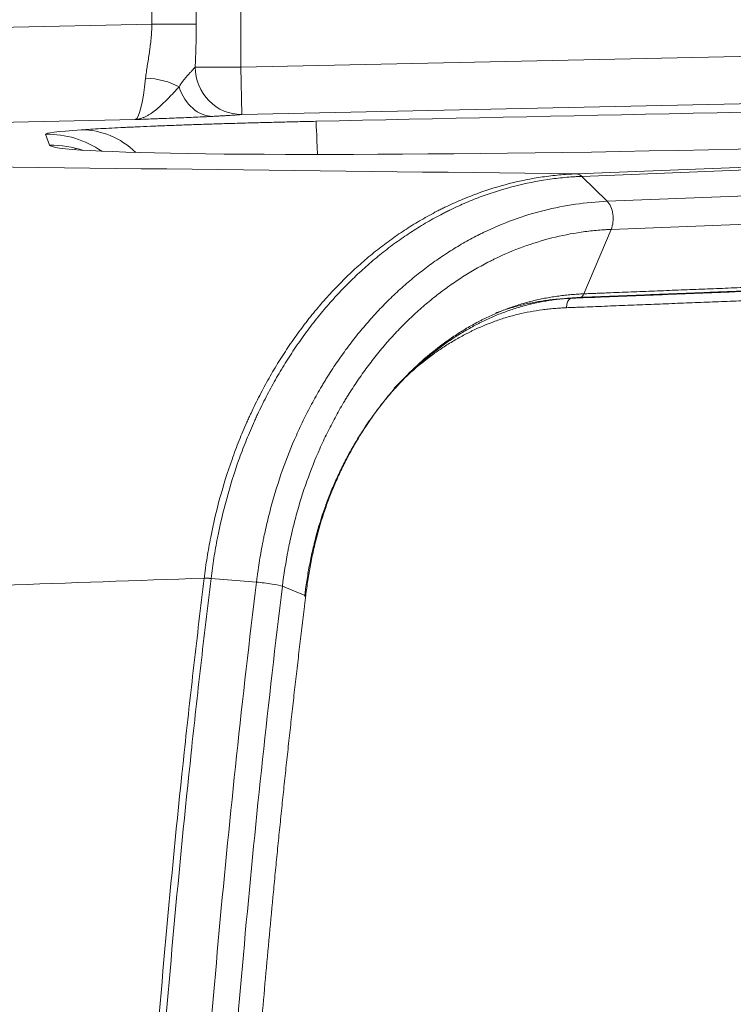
# Model space of a CAD drawing. Header units: millimetres. Extents: x -8 to 594, y 0 to 420.
# Tile 137 of 249: x 196.27 to 200.03, y 324.29 to 329.48. Entities that reach past the tile are written whole.
import ezdxf

# ---------------------------------------------------------------- set-up
doc = ezdxf.new("R2010")
doc.units = ezdxf.units.MM
doc.layers.add('1', color=7, linetype='Continuous', true_color=0xffffff)
doc.styles.add('Calibri', font='txt')
doc.dimstyles.get("Standard").update_dxf_attribs({"dimtxt": 0.18, "dimasz": 0.18, "dimexe": 0.18, "dimexo": 0.0625, "dimgap": 0.09, "dimtad": 0, "dimtih": 1, "dimtoh": 1, "dimdec": 4, "dimzin": 0, "dimdsep": 46, "dimtxsty": 'Standard', "dimcen": 0.09, "dimadec": 0, "dimazin": 0, "dimtfac": 1, "dimtdec": 4, "dimtofl": 0, "dimtmove": 0, "dimatfit": 3, "dimfxl": 0, "dimtolj": 1, "dimtzin": 0, "dimarcsym": 0})

# ---------------------------------------------------------------- blocks, each defined once
blk = doc.blocks.new('_U2')
at = {"layer": '1', "color": 18, "lineweight": 13}
for p, q in [((147.3703, 320.7005), (147.3703, 378.3797)), ((281.8205, 328.5466), (281.8205, 378.3797)), ((147.3703, 376.3797), (189.2994, 376.3797)), ((281.8205, 376.3797), (239.8915, 376.3797))]:
    blk.add_line(p, q, dxfattribs=at)
at = {"layer": '1', "color": 18}
for points in [[(147.3703, 376.3797), (150.8703, 377.3175), (150.8703, 375.4419)], [(281.8205, 376.3797), (278.3206, 375.4419), (278.3205, 377.3175)]]:
    blk.add_solid(points, dxfattribs=at)
at = {"layer": '1', "color": 18, "linetype": 'Continuous', "lineweight": 13, "char_height": 3.5, "attachment_point": 7, "line_spacing_factor": 1.399613, "style": 'Calibri'}
for s, insert in [('\\fCalibri|b0|i0;\\W1.0000;2.7', (190.9849, 373.3826)), ('\\fCalibri|b0|i0;\\W1.0000;LIFT POINT SPAN', (201.1354, 373.3826))]:
    blk.add_mtext(s, dxfattribs=dict(at, insert=insert))

msp = doc.modelspace()

# ---------------------------------------------------------------- linework, layer by layer
at = {"layer": '1', "color": 155, "linetype": 'Continuous', "lineweight": 13}
for p, q in [((196.9686, 329.4522), (196.9686, 330.0602)), ((197.2028, 330.0602), (197.2028, 329.4522)), ((197.437, 330.0602), (197.437, 329.227)), ((194.5325, 329.4005), (196.9686, 329.4522)), ((196.9686, 329.4522), (197.2028, 329.4522)), ((197.437, 329.227), (202.2828, 329.3298)), ((197.1971, 329.227), (197.437, 329.227)), ((197.4423, 328.9772), (197.437, 329.227)), ((202.2881, 329.08), (197.4423, 328.9772)), ((196.8812, 328.9504), (194.5431, 328.9008)), ((196.4301, 328.8154), (196.409, 328.8726)), ((203.6586, 328.8259), (199.2344, 328.651)), ((199.3684, 328.5196), (203.6745, 328.6899)), ((199.2344, 328.651), (199.2331, 328.6509)), ((199.3684, 328.5196), (199.2344, 328.651)), ((203.5361, 328.5356), (199.3889, 328.3715)), ((199.2458, 328.0324), (199.3889, 328.3715)), ((199.2456, 328.0324), (199.2458, 328.0324)), ((197.2808, 326.5335), (197.2807, 326.5328)), ((197.5202, 326.5139), (197.2808, 326.5335)), ((197.7795, 326.4419), (197.6567, 326.492))]:
    msp.add_line(p, q, dxfattribs=at)
at = {"layer": '1', "color": 155, "linetype": 'Continuous', "lineweight": 18}
for p, q in [((199.2059, 328.6643), (203.7648, 328.8447)), ((196.5658, 328.7954), (196.5624, 328.796)), ((199.2255, 328.0133), (199.2252, 328.0132)), ((197.7795, 326.4419), (197.7796, 326.4423)), ((197.7801, 326.4392), (197.7795, 326.4419)), ((197.7802, 326.4397), (197.7796, 326.4423))]:
    msp.add_line(p, q, dxfattribs=at)
at = {"layer": '1', "color": 155, "linetype": 'Continuous', "lineweight": 13}
for centre, major_axis, ratio, start_param, end_param in [((197.437, 329.227), (0.0275, -0.2485), 0.959244, 4.60663, 6.190417), ((196.8848, 329.4504), (0.0056, 0.5002), 0.131127, 3.172018, 4.115634), ((196.9389, 329.0273), (-0.2496, 0.0149), 0.564204, 3.980706, 4.758175), ((197.2849, 329.2169), (-0.0129, 0.2497), 0.75651, 1.920875, 3.101555), ((214.2645, 329.272), (35.3698, 0.7497), 0.000555, 1.928946, 2.05392), ((197.9319, 328.9039), (1.523, 0.0309), 0.026284, 2.638519, 3.150718), ((196.6078, 328.3964), (0.034, -0.4988), 0.872675, 2.377639, 3.087959), ((197.8437, 328.4413), (0.0107, -0.4999), 0.010562, 2.278977, 3.115411), ((196.4195, 328.3729), (0.4689, 0.1735), 0.999616, 0.61017, 1.237666), ((196.4407, 328.3157), (-0.4689, -0.1735), 0.999616, 4.015176, 4.379259), ((199.8634, 328.8884), (3.4334, 0.072), 0.028622, 3.151508, 3.316601), ((199.2068, 328.5644), (0.0039, -0.0999), 0.572344, 2.595349, 3.109665), ((199.208, 328.5644), (0.004, -0.0999), 0.573276, 2.595324, 3.109639), ((199.3421, 328.4331), (0.004, -0.0999), 0.573276, 0.884845, 2.595324), ((199.2222, 328.0631), (-0.0023, 0.0499), 0.569447, 3.167234, 4.022404), ((199.2224, 328.0632), (-0.0023, 0.0499), 0.569404, 3.167271, 4.022441), ((199.1826, 327.9592), (0.0023, -0.0499), 0.573161, 3.167311, 4.685749), ((197.3222, 326.52), (0.0993, -0.0121), 0.085018, 2.01226, 2.476481), ((197.3222, 326.5207), (0.0993, -0.0122), 0.084759, 2.01231, 2.47653), ((197.5616, 326.5011), (0.0993, -0.0122), 0.084772, 0.301828, 2.012307)]:
    msp.add_ellipse(centre, major_axis=major_axis, ratio=ratio, start_param=start_param, end_param=end_param, dxfattribs=at)
at = {"layer": '1', "color": 155, "linetype": 'Continuous', "lineweight": 18}
msp.add_ellipse((199.8634, 328.8884), major_axis=(3.4334, 0.072), ratio=0.028622, start_param=3.316601, end_param=6.12927, dxfattribs=at)
at = {"layer": '1', "color": 155, "linetype": 'Continuous', "lineweight": 13}
for points, knots in [([(196.9359, 329.1687), (196.9369, 329.1792), (196.9383, 329.1898), (196.9413, 329.2115), (196.943, 329.2225), (196.9466, 329.2449), (196.9484, 329.2563), (196.9521, 329.2795), (196.954, 329.2912), (196.9566, 329.3092), (196.9575, 329.3152), (196.9591, 329.3274), (196.9599, 329.3335), (196.9622, 329.3519), (196.9636, 329.3643), (196.9658, 329.3891), (196.9667, 329.4016), (196.9681, 329.4268), (196.9685, 329.4394), (196.9686, 329.4522)], [0, 0, 0, 0, 0.125, 0.125, 0.25, 0.25, 0.375, 0.375, 0.5, 0.5, 0.5625, 0.5625, 0.625, 0.625, 0.75, 0.75, 0.875, 0.875, 1, 1, 1, 1]), ([(197.2028, 329.4522), (197.2028, 329.4333), (197.2025, 329.3956), (197.2017, 329.358), (197.2007, 329.3205), (197.2001, 329.3017), (197.1991, 329.2737), (197.1987, 329.2643), (197.1979, 329.2456), (197.1975, 329.2363), (197.1971, 329.227)], [0, 0, 0, 0, 0.25, 0.5, 0.5, 0.75, 0.75, 0.875, 0.875, 1, 1, 1, 1]), ([(197.1119, 329.1221), (197.1151, 329.1276), (197.1185, 329.133), (197.1257, 329.1436), (197.1294, 329.1487), (197.137, 329.1587), (197.1409, 329.1636), (197.1488, 329.173), (197.1566, 329.1821), (197.1643, 329.1905), (197.1717, 329.1987), (197.1754, 329.2026), (197.1857, 329.2138), (197.192, 329.2207), (197.1971, 329.227)], [0, 0, 0, 0, 0.125, 0.125, 0.25, 0.25, 0.375, 0.375, 0.5, 0.625, 0.625, 0.75, 0.75, 1, 1, 1, 1]), ([(196.8812, 328.9504), (196.8813, 328.9504), (196.8813, 328.9504), (196.8815, 328.9504), (196.8815, 328.9504), (196.8818, 328.9504), (196.8822, 328.9505), (196.8832, 328.9505), (196.8853, 328.9508), (196.8894, 328.9512), (196.8976, 328.9526), (196.907, 328.9548), (196.914, 328.957), (196.9187, 328.9587), (196.9211, 328.9595), (196.9282, 328.9623), (196.9376, 328.9666), (196.9494, 328.973), (196.9566, 328.9773), (196.9613, 328.9803), (196.9637, 328.9819), (196.9756, 328.99), (196.9852, 328.9972), (197.0043, 329.0131), (197.0139, 329.0217), (197.0333, 329.0399), (197.0431, 329.0496), (197.0578, 329.0646), (197.0628, 329.0697), (197.0726, 329.08), (197.0776, 329.0852), (197.0874, 329.0957), (197.0924, 329.101), (197.1022, 329.1116), (197.1071, 329.1169), (197.1119, 329.1221)], [0, 0, 0, 0, 0.000977, 0.000977, 0.001953, 0.001953, 0.003906, 0.007813, 0.015625, 0.03125, 0.0625, 0.125, 0.15625, 0.15625, 0.1875, 0.1875, 0.25, 0.3125, 0.34375, 0.34375, 0.375, 0.375, 0.5, 0.5, 0.625, 0.625, 0.75, 0.75, 0.8125, 0.8125, 0.875, 0.875, 0.9375, 0.9375, 1, 1, 1, 1]), ([(197.2902, 328.967), (197.2761, 328.9663), (197.2614, 328.9656), (197.2312, 328.9642), (197.2156, 328.9634), (197.1675, 328.9613), (197.1337, 328.9599), (197.0815, 328.9579), (197.0637, 328.9572), (197.0369, 328.9561), (197.0278, 328.9558), (197.0097, 328.9551), (197.0006, 328.9548), (196.955, 328.9531), (196.9181, 328.9517), (196.8812, 328.9504)], [0, 0, 0, 0, 0.125, 0.125, 0.25, 0.25, 0.5, 0.5, 0.625, 0.625, 0.6875, 0.6875, 0.75, 0.75, 1, 1, 1, 1]), ([(197.4423, 328.9772), (197.435, 328.9764), (197.4261, 328.9755), (197.4056, 328.9739), (197.394, 328.973), (197.3746, 328.9718), (197.3678, 328.9714), (197.3537, 328.9705), (197.3463, 328.9701), (197.3349, 328.9694), (197.331, 328.9692), (197.3231, 328.9688), (197.3191, 328.9686), (197.3069, 328.9679), (197.2986, 328.9675), (197.2902, 328.967)], [0, 0, 0, 0, 0.25, 0.25, 0.5, 0.5, 0.625, 0.625, 0.75, 0.75, 0.8125, 0.8125, 0.875, 0.875, 1, 1, 1, 1]), ([(196.5972, 328.8961), (196.6125, 328.8971), (196.6287, 328.8982), (196.6627, 328.9003), (196.6984, 328.9024), (196.7567, 328.9055), (196.7989, 328.9076), (196.8318, 328.9092), (196.843, 328.9097), (196.86, 328.9105), (196.8658, 328.9107), (196.8774, 328.9112), (196.8832, 328.9115), (196.9127, 328.9128), (196.9369, 328.9139), (196.9864, 328.9159), (197.0117, 328.9169), (197.0633, 328.9189), (197.1161, 328.9209), (197.1711, 328.9228), (197.2132, 328.9242), (197.2344, 328.9249), (197.2596, 328.9258), (197.2704, 328.9261), (197.2777, 328.9263), (197.2813, 328.9265), (197.3141, 328.9275), (197.3434, 328.9284), (197.4026, 328.9302), (197.4325, 328.9311), (197.4926, 328.9327), (197.5531, 328.9344), (197.6145, 328.936), (197.6609, 328.9371), (197.6765, 328.9375), (197.6998, 328.938), (197.7076, 328.9382), (197.7233, 328.9386), (197.7311, 328.9388), (197.7703, 328.9397), (197.8017, 328.9404), (197.8331, 328.9411)], [0, 0, 0, 0, 0.0625, 0.0625, 0.125, 0.1875, 0.25, 0.25, 0.28125, 0.28125, 0.296875, 0.296875, 0.3125, 0.3125, 0.375, 0.375, 0.4375, 0.4375, 0.5, 0.5625, 0.5625, 0.59375, 0.609375, 0.617188, 0.617188, 0.625, 0.625, 0.6875, 0.6875, 0.75, 0.75, 0.8125, 0.875, 0.875, 0.90625, 0.90625, 0.921875, 0.921875, 0.9375, 0.9375, 1, 1, 1, 1]), ([(199.2331, 328.6509), (199.2257, 328.6506), (199.2182, 328.6503), (199.2033, 328.6495), (199.1959, 328.649), (199.1735, 328.6476), (199.1587, 328.6464), (199.1142, 328.6423), (199.0847, 328.6387), (198.9966, 328.6259), (198.9385, 328.6142), (198.8233, 328.5849), (198.7663, 328.5672), (198.6817, 328.5362), (198.6255, 328.5139), (198.5699, 328.4886), (198.5388, 328.4734), (198.5354, 328.4718), (198.5285, 328.4683), (198.525, 328.4666), (198.5147, 328.4614), (198.4941, 328.4509), (198.4736, 328.44), (198.433, 328.4178), (198.3796, 328.3867), (198.3015, 328.3361), (198.2254, 328.2816), (198.1514, 328.2231), (198.0794, 328.1606), (198.0327, 328.1164), (197.9983, 328.0821), (197.9812, 328.0648), (197.9643, 328.047), (197.953, 328.0351), (197.9474, 328.0291), (197.9196, 327.9989), (197.876, 327.9496), (197.8137, 327.8726), (197.7545, 327.7927), (197.6982, 327.7099), (197.645, 327.6242), (197.5947, 327.5356), (197.5632, 327.4746), (197.5404, 327.4281), (197.5292, 327.4046), (197.5164, 327.377), (197.511, 327.365), (197.5074, 327.3571), (197.5056, 327.3531), (197.4897, 327.3171), (197.4625, 327.2526), (197.4378, 327.1871), (197.4026, 327.0882), (197.3816, 327.0212), (197.3444, 326.8853), (197.3283, 326.8163), (197.3077, 326.7114), (197.3015, 326.6762), (197.293, 326.623), (197.2903, 326.6052), (197.2853, 326.5695), (197.283, 326.5515), (197.2808, 326.5335)], [0, 0, 0, 0, 0.007812, 0.007812, 0.015625, 0.015625, 0.03125, 0.03125, 0.0625, 0.0625, 0.125, 0.125, 0.1875, 0.1875, 0.21875, 0.25, 0.25, 0.253906, 0.253906, 0.257812, 0.257812, 0.265625, 0.28125, 0.28125, 0.3125, 0.34375, 0.375, 0.40625, 0.4375, 0.46875, 0.46875, 0.484375, 0.492187, 0.492187, 0.5, 0.5, 0.53125, 0.5625, 0.59375, 0.625, 0.65625, 0.6875, 0.71875, 0.71875, 0.734375, 0.742187, 0.746094, 0.746094, 0.75, 0.75, 0.78125, 0.8125, 0.8125, 0.875, 0.875, 0.9375, 0.9375, 0.96875, 0.96875, 0.984375, 0.984375, 1, 1, 1, 1]), ([(197.5202, 326.5139), (197.5204, 326.516), (197.5207, 326.5182), (197.5212, 326.5224), (197.522, 326.5288), (197.5239, 326.5437), (197.528, 326.5734), (197.5368, 326.6327), (197.5456, 326.6832), (197.5538, 326.725), (197.5554, 326.7334), (197.5588, 326.7501), (197.5606, 326.7585), (197.5659, 326.7834), (197.5696, 326.8), (197.5811, 326.8494), (197.5893, 326.8821), (197.6156, 326.9791), (197.6354, 327.0424), (197.6795, 327.1666), (197.7037, 327.2275), (197.7434, 327.3168), (197.771, 327.3757), (197.8156, 327.4622), (197.8476, 327.5186), (197.8683, 327.5535), (197.8725, 327.5604), (197.8809, 327.5742), (197.8936, 327.5949), (197.9066, 327.6152), (197.9328, 327.6556), (197.9687, 327.7084), (198.0252, 327.7846), (198.0647, 327.8333), (198.095, 327.8692), (198.1103, 327.8869), (198.1259, 327.9043), (198.1363, 327.9159), (198.1416, 327.9216), (198.168, 327.9502), (198.2109, 327.9946), (198.2772, 328.0574), (198.3454, 328.1164), (198.4155, 328.1718), (198.4875, 328.2234), (198.5614, 328.2713), (198.6119, 328.3007), (198.6504, 328.3218), (198.6697, 328.3321), (198.6892, 328.342), (198.7022, 328.3486), (198.7088, 328.3518), (198.7677, 328.3804), (198.8206, 328.4028), (198.9274, 328.4418), (198.9813, 328.4583), (199.0902, 328.4856), (199.1452, 328.4964), (199.2561, 328.5123), (199.3121, 328.5174), (199.3684, 328.5196)], [0, 0, 0, 0, 0.001953, 0.001953, 0.003906, 0.007812, 0.015625, 0.03125, 0.0625, 0.0625, 0.070312, 0.070312, 0.078125, 0.078125, 0.09375, 0.09375, 0.125, 0.125, 0.1875, 0.1875, 0.25, 0.25, 0.28125, 0.3125, 0.34375, 0.34375, 0.351563, 0.351563, 0.359375, 0.375, 0.375, 0.40625, 0.4375, 0.46875, 0.46875, 0.484375, 0.492188, 0.492188, 0.5, 0.5, 0.53125, 0.5625, 0.59375, 0.625, 0.65625, 0.6875, 0.71875, 0.71875, 0.734375, 0.742188, 0.742188, 0.75, 0.75, 0.8125, 0.8125, 0.875, 0.875, 0.9375, 0.9375, 1, 1, 1, 1]), ([(199.3889, 328.3715), (199.3823, 328.3713), (199.3757, 328.371), (199.3625, 328.3703), (199.3559, 328.3699), (199.3361, 328.3686), (199.2966, 328.3655), (199.2574, 328.3609), (199.1793, 328.3496), (199.1277, 328.3394), (199.0255, 328.3137), (198.9749, 328.2981), (198.8748, 328.2615), (198.8252, 328.2405), (198.7701, 328.2137), (198.7639, 328.2106), (198.7517, 328.2045), (198.7334, 328.1952), (198.7153, 328.1855), (198.6794, 328.1658), (198.632, 328.1382), (198.5628, 328.0933), (198.4954, 328.045), (198.4298, 327.9931), (198.3659, 327.9378), (198.3038, 327.879), (198.2636, 327.8374), (198.2339, 327.8053), (198.2242, 327.7944), (198.2048, 327.7725), (198.1953, 327.7615), (198.1669, 327.7279), (198.1299, 327.6822), (198.077, 327.6108), (198.0434, 327.5614), (198.0188, 327.5236), (198.0067, 327.5045), (197.9948, 327.4852), (197.9869, 327.4722), (197.983, 327.4657), (197.9636, 327.4331), (197.9337, 327.3802), (197.8918, 327.2992), (197.866, 327.244), (197.8289, 327.1603), (197.8062, 327.1033), (197.7649, 326.987), (197.7463, 326.9276), (197.7216, 326.8368), (197.7139, 326.8062), (197.7031, 326.7599), (197.6996, 326.7444), (197.6946, 326.721), (197.693, 326.7132), (197.6898, 326.6976), (197.6883, 326.6897), (197.6745, 326.6192), (197.6645, 326.5559), (197.6567, 326.492)], [0, 0, 0, 0, 0.007812, 0.007812, 0.015625, 0.015625, 0.03125, 0.0625, 0.0625, 0.125, 0.125, 0.1875, 0.1875, 0.25, 0.25, 0.257812, 0.257812, 0.265625, 0.28125, 0.28125, 0.3125, 0.34375, 0.375, 0.40625, 0.4375, 0.46875, 0.5, 0.5, 0.515625, 0.515625, 0.53125, 0.53125, 0.5625, 0.59375, 0.625, 0.625, 0.640625, 0.648437, 0.648437, 0.65625, 0.65625, 0.6875, 0.71875, 0.75, 0.75, 0.8125, 0.8125, 0.875, 0.875, 0.90625, 0.90625, 0.921875, 0.921875, 0.929687, 0.929687, 0.9375, 0.9375, 1, 1, 1, 1]), ([(203.1972, 328.1704), (203.1558, 328.1687), (203.1144, 328.1671), (203.0317, 328.1638), (202.9903, 328.1622), (202.8662, 328.1573), (202.7834, 328.154), (202.6179, 328.1474), (202.5352, 328.1442), (202.3697, 328.1376), (202.287, 328.1343), (202.0387, 328.1245), (201.8732, 328.118), (201.625, 328.1082), (201.5423, 328.1049), (201.3768, 328.0984), (201.294, 328.0951), (201.1286, 328.0885), (201.0458, 328.0852), (200.8803, 328.0787), (200.7976, 328.0754), (200.6321, 328.0689), (200.5494, 328.0657), (200.3839, 328.0591), (200.3011, 328.0558), (200.177, 328.0509), (200.0943, 328.0476), (200.0115, 328.0444), (199.9288, 328.0411), (199.8874, 328.0395), (199.8047, 328.0362), (199.7633, 328.0345), (199.6805, 328.0312), (199.6392, 328.0296), (199.5564, 328.0264), (199.5151, 328.0247), (199.453, 328.0223), (199.4323, 328.0214), (199.3909, 328.0198), (199.3702, 328.019), (199.3392, 328.0178), (199.3289, 328.0174), (199.3082, 328.0166), (199.2979, 328.0162), (199.2772, 328.0154), (199.2669, 328.015), (199.2462, 328.0142), (199.2358, 328.0137), (199.2255, 328.0133)], [0, 0, 0, 0, 0.03125, 0.03125, 0.0625, 0.0625, 0.125, 0.125, 0.1875, 0.1875, 0.25, 0.25, 0.375, 0.375, 0.4375, 0.4375, 0.5, 0.5, 0.5625, 0.5625, 0.625, 0.625, 0.6875, 0.6875, 0.75, 0.75, 0.78125, 0.8125, 0.8125, 0.84375, 0.84375, 0.875, 0.875, 0.90625, 0.90625, 0.9375, 0.9375, 0.953125, 0.953125, 0.96875, 0.96875, 0.976562, 0.976562, 0.984375, 0.984375, 0.992187, 0.992187, 1, 1, 1, 1]), ([(199.2458, 328.0324), (199.2562, 328.0329), (199.2665, 328.0333), (199.2872, 328.0341), (199.2976, 328.0345), (199.3182, 328.0353), (199.3286, 328.0357), (199.3493, 328.0365), (199.3596, 328.0369), (199.3906, 328.0381), (199.4113, 328.0389), (199.4527, 328.0406), (199.5148, 328.043), (199.5768, 328.0455), (199.6596, 328.0487), (199.7009, 328.0504), (199.7837, 328.0537), (199.8251, 328.0553), (199.9078, 328.0586), (199.9492, 328.0602), (200.0319, 328.0635), (200.1147, 328.0667), (200.1974, 328.07), (200.3215, 328.0749), (200.4043, 328.0782), (200.5698, 328.0848), (200.6525, 328.088), (200.818, 328.0946), (200.9008, 328.0978), (201.0663, 328.1044), (201.149, 328.1077), (201.3145, 328.1142), (201.3973, 328.1175), (201.5628, 328.124), (201.6455, 328.1273), (201.8938, 328.1371), (202.0593, 328.1437), (202.3075, 328.1535), (202.3902, 328.1568), (202.5557, 328.1633), (202.6385, 328.1666), (202.804, 328.1731), (202.8867, 328.1764), (203.0109, 328.1813), (203.0522, 328.1829), (203.135, 328.1862), (203.1764, 328.1879), (203.2177, 328.1895)], [0, 0, 0, 0, 0.007812, 0.007812, 0.015625, 0.015625, 0.023437, 0.023437, 0.03125, 0.03125, 0.046875, 0.046875, 0.0625, 0.09375, 0.09375, 0.125, 0.125, 0.15625, 0.15625, 0.1875, 0.1875, 0.21875, 0.25, 0.25, 0.3125, 0.3125, 0.375, 0.375, 0.4375, 0.4375, 0.5, 0.5, 0.5625, 0.5625, 0.625, 0.625, 0.75, 0.75, 0.8125, 0.8125, 0.875, 0.875, 0.9375, 0.9375, 0.96875, 0.96875, 1, 1, 1, 1]), ([(203.0959, 328.1151), (203.0549, 328.1135), (203.0138, 328.1118), (202.9317, 328.1086), (202.8906, 328.107), (202.7674, 328.1021), (202.6853, 328.0988), (202.521, 328.0923), (202.4389, 328.0891), (202.2747, 328.0826), (202.1925, 328.0794), (201.9462, 328.0696), (201.7819, 328.0631), (201.5355, 328.0534), (201.4534, 328.0501), (201.2892, 328.0436), (201.207, 328.0404), (201.0428, 328.0339), (200.9607, 328.0306), (200.7964, 328.0241), (200.7143, 328.0209), (200.55, 328.0144), (200.4679, 328.0112), (200.3037, 328.0047), (200.2215, 328.0014), (200.0984, 327.9965), (200.0162, 327.9933), (199.9341, 327.99), (199.852, 327.9868), (199.8109, 327.9852), (199.7288, 327.9819), (199.6877, 327.9803), (199.6056, 327.977), (199.5645, 327.9754), (199.4824, 327.9722), (199.4414, 327.9706), (199.3592, 327.9673), (199.3182, 327.9656), (199.2566, 327.9632), (199.236, 327.9625), (199.2052, 327.9613), (199.195, 327.9609), (199.1744, 327.9601), (199.1642, 327.9596), (199.1539, 327.9592)], [0, 0, 0, 0, 0.03125, 0.03125, 0.0625, 0.0625, 0.125, 0.125, 0.1875, 0.1875, 0.25, 0.25, 0.375, 0.375, 0.4375, 0.4375, 0.5, 0.5, 0.5625, 0.5625, 0.625, 0.625, 0.6875, 0.6875, 0.75, 0.75, 0.78125, 0.8125, 0.8125, 0.84375, 0.84375, 0.875, 0.875, 0.90625, 0.90625, 0.9375, 0.9375, 0.96875, 0.96875, 0.984375, 0.984375, 0.992187, 0.992187, 1, 1, 1, 1]), ([(199.1795, 328.0091), (199.1898, 328.0095), (199.2001, 328.01), (199.2206, 328.0108), (199.2309, 328.0112), (199.2617, 328.0124), (199.2822, 328.0131), (199.3438, 328.0155), (199.3849, 328.0172), (199.467, 328.0205), (199.5081, 328.0221), (199.5902, 328.0253), (199.6313, 328.0269), (199.7134, 328.0302), (199.7544, 328.0318), (199.8366, 328.0351), (199.8776, 328.0367), (199.9598, 328.0399), (200.0419, 328.0432), (200.124, 328.0464), (200.2472, 328.0513), (200.3294, 328.0546), (200.4936, 328.0611), (200.5757, 328.0643), (200.74, 328.0708), (200.8221, 328.074), (200.9864, 328.0805), (201.0685, 328.0838), (201.2328, 328.0903), (201.3149, 328.0935), (201.4792, 328.1), (201.5613, 328.1033), (201.8077, 328.113), (201.9719, 328.1195), (202.2183, 328.1293), (202.3005, 328.1325), (202.4647, 328.139), (202.5469, 328.1423), (202.7111, 328.1488), (202.7932, 328.152), (202.9164, 328.1569), (202.9575, 328.1585), (203.0396, 328.1617), (203.0807, 328.1634), (203.1218, 328.165)], [0, 0, 0, 0, 0.007812, 0.007812, 0.015625, 0.015625, 0.03125, 0.03125, 0.0625, 0.0625, 0.09375, 0.09375, 0.125, 0.125, 0.15625, 0.15625, 0.1875, 0.1875, 0.21875, 0.25, 0.25, 0.3125, 0.3125, 0.375, 0.375, 0.4375, 0.4375, 0.5, 0.5, 0.5625, 0.5625, 0.625, 0.625, 0.75, 0.75, 0.8125, 0.8125, 0.875, 0.875, 0.9375, 0.9375, 0.96875, 0.96875, 1, 1, 1, 1]), ([(199.1539, 327.9592), (199.1432, 327.9587), (199.1324, 327.9581), (199.111, 327.9568), (199.1003, 327.9561), (199.079, 327.9543), (199.0683, 327.9533), (199.0471, 327.951), (199.0364, 327.9497), (199.0047, 327.9454), (198.9836, 327.9421), (198.9417, 327.9343), (198.9208, 327.9298), (198.8792, 327.9198), (198.8585, 327.9143), (198.8174, 327.9019), (198.7969, 327.8952), (198.7358, 327.8731), (198.6954, 327.8561), (198.6505, 327.8342), (198.6455, 327.8317), (198.6356, 327.8267), (198.6306, 327.8242), (198.6157, 327.8165), (198.6058, 327.8112), (198.5764, 327.795), (198.5571, 327.7837), (198.5189, 327.7602), (198.5001, 327.748), (198.4629, 327.7225), (198.4446, 327.7093), (198.3902, 327.6684), (198.355, 327.6392), (198.295, 327.5847), (198.2697, 327.5602), (198.245, 327.5347)], [0, 0, 0, 0, 0.03224, 0.03224, 0.064481, 0.064481, 0.096721, 0.096721, 0.128962, 0.128962, 0.193442, 0.193442, 0.257923, 0.257923, 0.322404, 0.322404, 0.386885, 0.386885, 0.515846, 0.515846, 0.531966, 0.531966, 0.548087, 0.548087, 0.580327, 0.580327, 0.644808, 0.644808, 0.709288, 0.709288, 0.773769, 0.773769, 0.902731, 0.902731, 1, 1, 1, 1]), ([(197.2447, 326.5348), (196.5341, 326.5097), (195.824, 326.4846), (194.4049, 326.4343), (193.696, 326.4092), (192.9876, 326.3842)], [0, 0, 0, 0, 0.5, 0.5, 1, 1, 1, 1]), ([(196.7947, 319.1478), (196.7947, 319.4568), (196.7994, 320.0747), (196.8207, 321.0009), (196.8442, 321.6181), (196.8618, 322.0037), (196.8655, 322.0808), (196.8731, 322.235), (196.885, 322.4663), (196.8982, 322.6975), (196.9263, 323.1597), (196.9474, 323.4676), (196.9942, 324.0827), (197.0457, 324.6972), (197.1066, 325.3104), (197.1557, 325.7699), (197.1727, 325.923), (197.2078, 326.229), (197.226, 326.382), (197.2447, 326.5348)], [0, 0, 0, 0, 0.125, 0.25, 0.375, 0.375, 0.40625, 0.40625, 0.4375, 0.5, 0.5, 0.625, 0.625, 0.75, 0.875, 0.875, 0.9375, 0.9375, 1, 1, 1, 1]), ([(197.2807, 326.5328), (197.2621, 326.3801), (197.244, 326.2272), (197.2091, 325.9212), (197.1922, 325.7682), (197.1434, 325.3088), (197.0829, 324.6957), (197.0317, 324.0814), (196.9851, 323.4665), (196.9642, 323.1587), (196.9362, 322.6966), (196.9231, 322.4655), (196.9112, 322.2342), (196.9037, 322.0801), (196.9, 322.003), (196.8825, 321.6174), (196.8591, 321.0004), (196.8381, 320.0744), (196.8334, 319.4568), (196.8334, 319.1478)], [0, 0, 0, 0, 0.0625, 0.0625, 0.125, 0.125, 0.25, 0.375, 0.375, 0.5, 0.5, 0.5625, 0.59375, 0.59375, 0.625, 0.625, 0.75, 0.875, 1, 1, 1, 1]), ([(197.0719, 319.1478), (197.0719, 319.3019), (197.0725, 319.456), (197.0748, 319.7641), (197.0801, 320.2262), (197.0906, 320.688), (197.1186, 321.6113), (197.1466, 322.2263), (197.1933, 322.9945), (197.2082, 323.2249), (197.2244, 323.4551), (197.2355, 323.6086), (197.2412, 323.6853), (197.2705, 324.0688), (197.2961, 324.3752), (197.3802, 325.2936), (197.4456, 325.9044), (197.5202, 326.5139)], [0, 0, 0, 0, 0.0625, 0.0625, 0.125, 0.25, 0.25, 0.5, 0.5, 0.5625, 0.59375, 0.59375, 0.625, 0.625, 0.75, 0.75, 1, 1, 1, 1]), ([(197.6567, 326.492), (197.5823, 325.8843), (197.5172, 325.2753), (197.4334, 324.3597), (197.4078, 324.0542), (197.3787, 323.6718), (197.373, 323.5953), (197.3619, 323.4423), (197.3458, 323.2128), (197.3309, 322.9831), (197.2843, 322.2171), (197.2564, 321.6039), (197.2284, 320.6834), (197.2215, 320.3764), (197.2145, 319.9158), (197.2127, 319.7622), (197.2104, 319.455), (197.2098, 319.3014), (197.2098, 319.1478)], [0, 0, 0, 0, 0.25, 0.25, 0.375, 0.375, 0.40625, 0.40625, 0.4375, 0.5, 0.5, 0.75, 0.75, 0.875, 0.875, 0.9375, 0.9375, 1, 1, 1, 1])]:
    msp.add_open_spline(points, degree=3, knots=knots, dxfattribs=at)
for points, degree in [([(194.8895, 328.7155), (196.3278, 328.6984), (197.7662, 328.6814), (199.2046, 328.6643)], 3), ([(199.2059, 328.6643), (199.2055, 328.6643), (199.2051, 328.6643), (199.2046, 328.6643)], 3), ([(199.2252, 328.0132), (199.1795, 328.0091)], 1), ([(197.2447, 326.5348), (197.2447, 326.535), (197.2447, 326.5352), (197.2448, 326.5355)], 3)]:
    msp.add_open_spline(points, degree=degree, dxfattribs=at)
at = {"layer": '1', "color": 155, "linetype": 'Continuous', "lineweight": 18}
for points, knots in [([(197.2448, 326.5355), (197.2459, 326.5445), (197.247, 326.5536), (197.2494, 326.5716), (197.2506, 326.5806), (197.2544, 326.6077), (197.2571, 326.6256), (197.2657, 326.6792), (197.272, 326.7147), (197.2927, 326.8203), (197.309, 326.8898), (197.3465, 327.0266), (197.3677, 327.094), (197.4031, 327.1935), (197.428, 327.2594), (197.4552, 327.3242), (197.4713, 327.3604), (197.4731, 327.3644), (197.4767, 327.3724), (197.4821, 327.3844), (197.4949, 327.4122), (197.5062, 327.4358), (197.5292, 327.4825), (197.5608, 327.5438), (197.6113, 327.6329), (197.6647, 327.719), (197.7213, 327.8023), (197.7808, 327.8826), (197.8434, 327.9599), (197.8871, 328.0095), (197.9319, 328.0581), (197.9546, 328.0817), (198.0008, 328.1275), (198.0476, 328.172), (198.1199, 328.2348), (198.1942, 328.2935), (198.2706, 328.3483), (198.3491, 328.3991), (198.4028, 328.4303), (198.4435, 328.4527), (198.464, 328.4636), (198.4848, 328.4742), (198.4986, 328.4811), (198.5055, 328.4846), (198.5402, 328.5014), (198.596, 328.5269), (198.6524, 328.5492), (198.7373, 328.5804), (198.7944, 328.5981), (198.9097, 328.6275), (198.968, 328.6392), (199.0561, 328.6521), (199.1152, 328.6592), (199.1747, 328.6631), (199.2046, 328.6643)], [0, 0, 0, 0, 0.007812, 0.007812, 0.015625, 0.015625, 0.03125, 0.03125, 0.0625, 0.0625, 0.125, 0.125, 0.1875, 0.1875, 0.21875, 0.25, 0.25, 0.253906, 0.253906, 0.257812, 0.265625, 0.28125, 0.28125, 0.3125, 0.34375, 0.375, 0.40625, 0.4375, 0.46875, 0.5, 0.5, 0.53125, 0.53125, 0.5625, 0.59375, 0.625, 0.65625, 0.6875, 0.71875, 0.71875, 0.734375, 0.742188, 0.742188, 0.75, 0.75, 0.78125, 0.8125, 0.8125, 0.875, 0.875, 0.9375, 0.9375, 0.96875, 1, 1, 1, 1]), ([(199.2252, 328.0132), (199.2141, 328.0127), (199.2031, 328.0122), (199.181, 328.0108), (199.17, 328.01), (199.148, 328.0082), (199.137, 328.0072), (199.1151, 328.0048), (199.1042, 328.0034), (199.0823, 328.0005), (199.0715, 327.9989), (199.0497, 327.9954), (199.0389, 327.9935), (199.0064, 327.9875), (198.9849, 327.9829), (198.9421, 327.9725), (198.9207, 327.9668), (198.8783, 327.954), (198.8571, 327.947), (198.8151, 327.9318), (198.7942, 327.9236), (198.7525, 327.906), (198.7318, 327.8965), (198.7061, 327.884), (198.7009, 327.8814), (198.6907, 327.8763), (198.6754, 327.8684), (198.6602, 327.8603), (198.6301, 327.8437), (198.6102, 327.8321), (198.5711, 327.8079), (198.5517, 327.7954), (198.5135, 327.7692), (198.4947, 327.7557), (198.4389, 327.7136), (198.4027, 327.6836), (198.3322, 327.6197), (198.298, 327.5858), (198.2606, 327.5454), (198.2565, 327.5408), (198.2483, 327.5318), (198.236, 327.5181), (198.224, 327.5042), (198.2002, 327.4761), (198.1848, 327.457), (198.1394, 327.3986), (198.1106, 327.3581), (198.0696, 327.2953), (198.0563, 327.274), (198.0305, 327.2307), (198.0179, 327.2086), (197.9935, 327.1638), (197.9817, 327.141), (197.9673, 327.1121), (197.9645, 327.1062), (197.9589, 327.0946), (197.9505, 327.077), (197.9425, 327.0593), (197.9267, 327.0238), (197.9166, 327), (197.8974, 326.9518), (197.8883, 326.9275), (197.8624, 326.8539), (197.847, 326.804), (197.8268, 326.7278), (197.8205, 326.7022), (197.8089, 326.6506), (197.8035, 326.6246), (197.7961, 326.5852), (197.7938, 326.572), (197.7893, 326.5456), (197.7871, 326.5324), (197.7831, 326.5057), (197.7811, 326.4924), (197.7783, 326.4724), (197.777, 326.4624), (197.7755, 326.4507), (197.7748, 326.4457), (197.7744, 326.4424), (197.7742, 326.4407), (197.774, 326.439)], [0, 0, 0, 0, 0.015625, 0.015625, 0.03125, 0.03125, 0.046875, 0.046875, 0.0625, 0.0625, 0.078125, 0.078125, 0.09375, 0.09375, 0.125, 0.125, 0.15625, 0.15625, 0.1875, 0.1875, 0.21875, 0.21875, 0.25, 0.25, 0.257813, 0.257813, 0.265625, 0.28125, 0.28125, 0.3125, 0.3125, 0.34375, 0.34375, 0.375, 0.375, 0.4375, 0.4375, 0.5, 0.5, 0.507813, 0.507813, 0.515625, 0.53125, 0.53125, 0.5625, 0.5625, 0.625, 0.625, 0.65625, 0.65625, 0.6875, 0.6875, 0.71875, 0.71875, 0.726563, 0.726563, 0.734375, 0.75, 0.75, 0.78125, 0.78125, 0.8125, 0.8125, 0.875, 0.875, 0.90625, 0.90625, 0.9375, 0.9375, 0.953125, 0.953125, 0.96875, 0.96875, 0.984375, 0.984375, 0.992188, 0.996094, 0.998047, 0.998047, 1, 1, 1, 1]), ([(197.7796, 326.4423), (197.783, 326.4693), (197.7867, 326.4963), (197.7929, 326.5366), (197.7951, 326.55), (197.7997, 326.5767), (197.802, 326.59), (197.8095, 326.6297), (197.8149, 326.656), (197.8267, 326.7082), (197.8331, 326.734), (197.8535, 326.811), (197.8691, 326.8614), (197.8953, 326.9357), (197.9045, 326.9602), (197.9239, 327.0089), (197.934, 327.033), (197.95, 327.0689), (197.9582, 327.0867), (197.9666, 327.1045), (197.9723, 327.1163), (197.9752, 327.1221), (197.9896, 327.1514), (198.0016, 327.1744), (198.0262, 327.2197), (198.0389, 327.242), (198.0651, 327.2857), (198.0785, 327.3073), (198.12, 327.3707), (198.149, 327.4115), (198.1948, 327.4705), (198.2105, 327.4898), (198.2345, 327.5182), (198.2467, 327.5322), (198.259, 327.5461), (198.2673, 327.5553), (198.2715, 327.5598), (198.3092, 327.6007), (198.3438, 327.6349), (198.415, 327.6994), (198.4516, 327.7297), (198.508, 327.7722), (198.527, 327.7859), (198.5656, 327.8123), (198.5851, 327.825), (198.6247, 327.8494), (198.6448, 327.8611), (198.6752, 327.8779), (198.6905, 327.8861), (198.706, 327.894), (198.7164, 327.8992), (198.7215, 327.9017), (198.7476, 327.9144), (198.7685, 327.9239), (198.8105, 327.9418), (198.8317, 327.9501), (198.8741, 327.9654), (198.8955, 327.9725), (198.9383, 327.9854), (198.9599, 327.9912), (199.0031, 328.0016), (199.0249, 328.0063), (199.0576, 328.0124), (199.0685, 328.0143), (199.0905, 328.0178), (199.1014, 328.0194), (199.1235, 328.0224), (199.1345, 328.0238), (199.1566, 328.0262), (199.1677, 328.0273), (199.1899, 328.0291), (199.201, 328.0299), (199.2232, 328.0313), (199.2344, 328.0319), (199.2456, 328.0324)], [0, 0, 0, 0, 0.03125, 0.03125, 0.046875, 0.046875, 0.0625, 0.0625, 0.09375, 0.09375, 0.125, 0.125, 0.1875, 0.1875, 0.21875, 0.21875, 0.25, 0.25, 0.265625, 0.273437, 0.273437, 0.28125, 0.28125, 0.3125, 0.3125, 0.34375, 0.34375, 0.375, 0.375, 0.4375, 0.4375, 0.46875, 0.46875, 0.484375, 0.492187, 0.492187, 0.5, 0.5, 0.5625, 0.5625, 0.625, 0.625, 0.65625, 0.65625, 0.6875, 0.6875, 0.71875, 0.71875, 0.734375, 0.742187, 0.742187, 0.75, 0.75, 0.78125, 0.78125, 0.8125, 0.8125, 0.84375, 0.84375, 0.875, 0.875, 0.90625, 0.90625, 0.921875, 0.921875, 0.9375, 0.9375, 0.953125, 0.953125, 0.96875, 0.96875, 0.984375, 0.984375, 1, 1, 1, 1]), ([(198.7814, 327.9318), (198.7839, 327.9327), (198.7863, 327.9336), (198.8099, 327.9422), (198.8311, 327.9493), (198.8737, 327.9622), (198.8952, 327.968), (198.9383, 327.9785), (198.96, 327.9831), (198.9926, 327.9892), (199.0035, 327.9911), (199.02, 327.9937), (199.0254, 327.9946), (199.0364, 327.9962), (199.0419, 327.997), (199.0584, 327.9992), (199.0694, 328.0006), (199.0913, 328.003), (199.1024, 328.004), (199.1244, 328.0059), (199.1354, 328.0066), (199.1519, 328.0077), (199.1602, 328.0081), (199.1699, 328.0086), (199.1747, 328.0088), (199.1771, 328.009), (199.1783, 328.009), (199.1789, 328.009), (199.1792, 328.009), (199.1794, 328.0091), (199.1795, 328.0091), (199.1795, 328.0091)], [0, 0, 0, 0, 0.019207, 0.019207, 0.182673, 0.182673, 0.346138, 0.346138, 0.509604, 0.509604, 0.591336, 0.591336, 0.632203, 0.632203, 0.673069, 0.673069, 0.754802, 0.754802, 0.836535, 0.836535, 0.918267, 0.918267, 0.959134, 0.979567, 0.989783, 0.994892, 0.997446, 0.998723, 0.999361, 0.999361, 1, 1, 1, 1]), ([(197.3357, 319.1478), (197.3357, 319.3004), (197.3363, 319.4529), (197.338, 319.6817), (197.3387, 319.758), (197.3404, 319.9105), (197.3414, 319.9867), (197.3437, 320.1392), (197.345, 320.2154), (197.3479, 320.3679), (197.3495, 320.4441), (197.3529, 320.5965), (197.3548, 320.6728), (197.3589, 320.8252), (197.361, 320.9014), (197.3656, 321.0538), (197.3681, 321.13), (197.3732, 321.2824), (197.376, 321.3585), (197.3818, 321.5109), (197.3848, 321.5871), (197.3911, 321.7394), (197.3944, 321.8156), (197.4014, 321.9679), (197.405, 322.044), (197.4125, 322.1963), (197.4164, 322.2724), (197.4286, 322.5007), (197.4372, 322.6529), (197.4511, 322.881), (197.4559, 322.9571), (197.4657, 323.1091), (197.4708, 323.1851), (197.4812, 323.3371), (197.4866, 323.4131), (197.4975, 323.565), (197.5032, 323.6409), (197.5148, 323.7928), (197.5207, 323.8687), (197.5328, 324.0205), (197.5391, 324.0963), (197.5518, 324.248), (197.5583, 324.3239), (197.5716, 324.4755), (197.5784, 324.5513), (197.5923, 324.7029), (197.603, 324.8165), (197.6139, 324.9301), (197.6213, 325.0059), (197.625, 325.0437), (197.6325, 325.1194), (197.6363, 325.1573), (197.644, 325.233), (197.6478, 325.2708), (197.6556, 325.3465), (197.6596, 325.3843), (197.6675, 325.46), (197.6715, 325.4978), (197.6797, 325.5734), (197.6837, 325.6112), (197.692, 325.6868), (197.6961, 325.7246), (197.7045, 325.8002), (197.7087, 325.8379), (197.7172, 325.9135), (197.7215, 325.9513), (197.7302, 326.0268), (197.7346, 326.0645), (197.7434, 326.14), (197.7479, 326.1777), (197.7546, 326.2344), (197.7568, 326.2532), (197.7613, 326.291), (197.7635, 326.3099), (197.768, 326.3476), (197.7703, 326.3665), (197.7737, 326.3948), (197.7749, 326.4042), (197.7772, 326.423), (197.7784, 326.4325), (197.7795, 326.4419)], [0, 0, 0, 0, 0.0625, 0.0625, 0.09375, 0.09375, 0.125, 0.125, 0.15625, 0.15625, 0.1875, 0.1875, 0.21875, 0.21875, 0.25, 0.25, 0.28125, 0.28125, 0.3125, 0.3125, 0.34375, 0.34375, 0.375, 0.375, 0.40625, 0.40625, 0.4375, 0.4375, 0.5, 0.5, 0.53125, 0.53125, 0.5625, 0.5625, 0.59375, 0.59375, 0.625, 0.625, 0.65625, 0.65625, 0.6875, 0.6875, 0.71875, 0.71875, 0.75, 0.75, 0.78125, 0.796875, 0.796875, 0.8125, 0.8125, 0.828125, 0.828125, 0.84375, 0.84375, 0.859375, 0.859375, 0.875, 0.875, 0.890625, 0.890625, 0.90625, 0.90625, 0.921875, 0.921875, 0.9375, 0.9375, 0.953125, 0.953125, 0.96875, 0.96875, 0.976562, 0.976562, 0.984375, 0.984375, 0.992188, 0.992188, 0.996094, 0.996094, 1, 1, 1, 1])]:
    msp.add_open_spline(points, degree=3, knots=knots, dxfattribs=at)

# ---------------------------------------------------------------- dimensions: what is measured, and where the dimension line sits
at = {"layer": '1', "color": 18, "linetype": 'Continuous', "lineweight": 13}
dim = msp.add_linear_dim(base=(281.8205, 376.3797), p1=(147.3703, 320.7005), p2=(281.8205, 327.0466), text=' <> \\fCalibri|b0|i0;\\C18;{\\H1.00x;\\fCalibri|b0|i0;LIFT POINT SPAN\\fCalibri|b0|i0;}\\C18;', dimstyle='Standard', override={"dimtxt": 3.5, "dimasz": 3.5, "dimexe": 2, "dimexo": 0, "dimgap": 1.5, "dimtih": 0, "dimtoh": 0, "dimdec": 1, "dimlfac": 0.02, "dimdsep": 46, "dimlunit": 2, "dimtxsty": 'Calibri', "dimsah": 1, "dimse1": 0, "dimse2": 0, "dimsd1": 0, "dimsd2": 0, "dimclrd": 18, "dimclre": 18, "dimclrt": 18, "dimtol": 0, "dimtm": -0.1, "dimtfac": 1, "dimtdec": 2, "dimtofl": 1, "dimtmove": 0, "dimlwd": 13, "dimlwe": 13}, dxfattribs=at)
dim.commit()
dim.dimension.update_dxf_attribs({"geometry": '_U2', "text_midpoint": (214.5954, 376.3797), "dimtype": 160})

doc.saveas('drawing.dxf')
